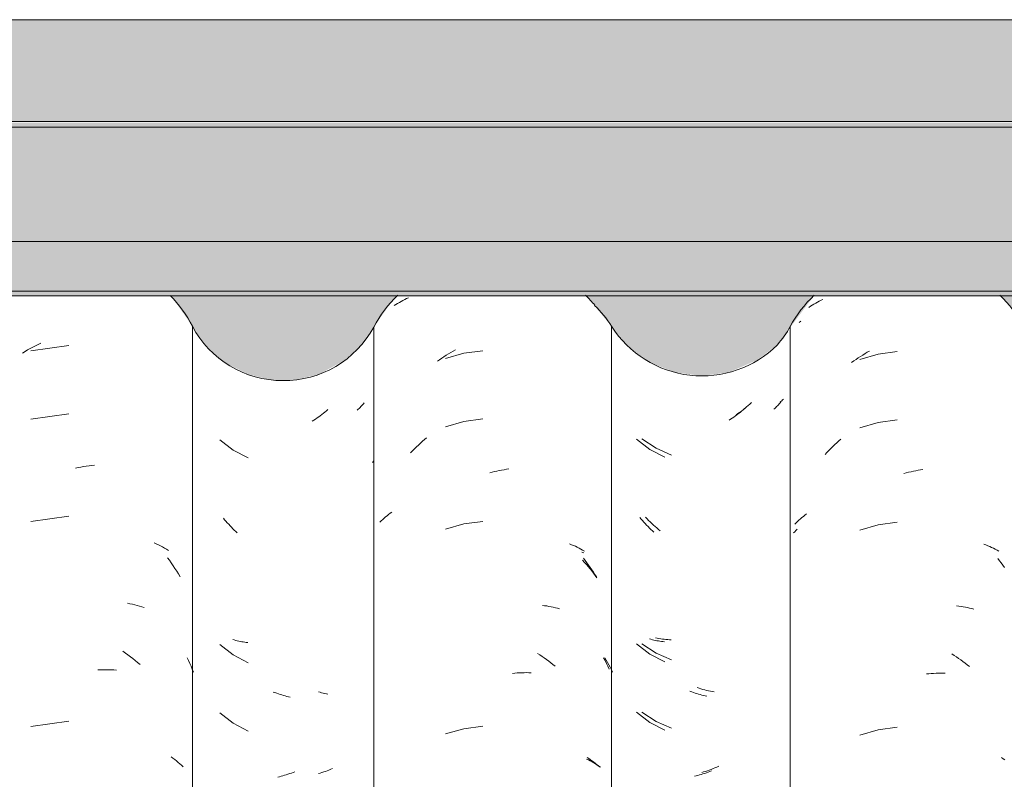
# Model space of a CAD drawing. Header units: metres. Extents: x -27.3 to 21, y -0.3 to 10.3.
# Tile 115 of 237: x 10.521 to 10.956, y 3.935 to 4.27. Entities that reach past the tile are written whole.
import ezdxf

# ---------------------------------------------------------------- set-up
doc = ezdxf.new("R2010")
doc.units = ezdxf.units.M
for name, color, linetype, lineweight in [('A-GLAZ-CWMG', 7, 'Continuous', 5), ('A-ROOF', 7, 'Continuous', 5), ('A-ROOF-OTLN', 7, 'Continuous', 5), ('A-ROOF-PATT', 7, 'Continuous', 5), ('A-WALL-PATT', 7, 'Continuous', 5)]:
    doc.layers.add(name, color=color, linetype=linetype, lineweight=lineweight)

# ---------------------------------------------------------------- blocks, each defined once
blk = doc.blocks.new('FP_49-FACHADA 03')
at = {"layer": 'A-GLAZ-CWMG', "color": 9, "true_color": 0xc0c0c0}
for p, q in [((15.75031, 4.12614), (15.73361, 4.12378)), ((15.73449, 4.12547), (15.73566, 4.12608)), ((15.73566, 4.12608), (15.73684, 4.12666)), ((15.73684, 4.12666), (15.73802, 4.12723)), ((15.72988, 4.12281), (15.73102, 4.12351)), ((15.73102, 4.12351), (15.73217, 4.12419)), ((15.73217, 4.12419), (15.73333, 4.12484)), ((15.73333, 4.12484), (15.73449, 4.12547)), ((15.75031, 4.096), (15.73361, 4.09364)), ((15.75327, 4.07207), (15.75447, 4.07231)), ((15.75447, 4.07231), (15.75568, 4.07253)), ((15.75568, 4.07253), (15.75688, 4.07273)), ((15.75688, 4.07273), (15.75808, 4.07291)), ((15.75808, 4.07291), (15.75928, 4.07306)), ((15.75928, 4.07306), (15.76048, 4.07318)), ((15.76048, 4.07318), (15.76167, 4.07329)), ((15.75031, 4.05078), (15.73361, 4.04843)), ((15.78803, 4.03904), (15.78898, 4.03861)), ((15.78898, 4.03861), (15.78992, 4.03817)), ((15.78992, 4.03817), (15.79085, 4.03771)), ((15.79085, 4.03771), (15.79175, 4.03723)), ((15.79175, 4.03723), (15.79265, 4.03673)), ((15.79265, 4.03673), (15.79353, 4.03621)), ((15.79353, 4.03621), (15.79439, 4.03568)), ((15.79393, 4.0325), (15.79479, 4.03134)), ((15.79479, 4.03134), (15.79562, 4.03017)), ((15.79562, 4.03017), (15.79644, 4.02898)), ((15.79644, 4.02898), (15.79724, 4.02778)), ((15.79724, 4.02778), (15.79802, 4.02656)), ((15.79802, 4.02656), (15.79879, 4.02533)), ((15.79879, 4.02533), (15.79954, 4.02408)), ((15.77626, 4.01237), (15.77736, 4.01217)), ((15.77736, 4.01217), (15.77844, 4.01195)), ((15.77844, 4.01195), (15.77952, 4.01171)), ((15.77952, 4.01171), (15.78058, 4.01145)), ((15.78058, 4.01145), (15.78163, 4.01116)), ((15.78163, 4.01116), (15.78267, 4.01086)), ((15.78267, 4.01086), (15.7837, 4.01054)), ((15.77421, 3.99119), (15.77533, 3.99041)), ((15.77533, 3.99041), (15.77643, 3.98962)), ((15.77643, 3.98962), (15.77752, 3.9888)), ((15.77752, 3.9888), (15.7786, 3.98796)), ((15.7786, 3.98796), (15.77968, 3.9871)), ((15.77968, 3.9871), (15.78074, 3.98622)), ((15.80257, 3.98833), (15.80318, 3.98708)), ((15.80318, 3.98708), (15.80377, 3.98583)), ((15.76324, 3.98296), (15.76442, 3.98302)), ((15.76442, 3.98302), (15.76559, 3.98304)), ((15.76559, 3.98304), (15.76676, 3.98305)), ((15.76676, 3.98305), (15.76793, 3.98303)), ((15.76793, 3.98303), (15.76908, 3.98299)), ((15.76908, 3.98299), (15.77023, 3.98293)), ((15.77023, 3.98293), (15.77138, 3.98285)), ((15.78074, 3.98622), (15.78179, 3.98532)), ((15.80377, 3.98583), (15.80434, 3.98456)), ((15.80434, 3.98456), (15.80489, 3.98328)), ((15.80489, 3.98328), (15.80543, 3.982)), ((15.75031, 3.96036), (15.73361, 3.958)), ((15.7955, 3.94453), (15.79632, 3.94396)), ((15.79632, 3.94396), (15.79712, 3.94337)), ((15.79712, 3.94337), (15.79791, 3.94277)), ((15.79791, 3.94277), (15.79868, 3.94216)), ((15.79868, 3.94216), (15.79943, 3.94153)), ((15.79943, 3.94153), (15.80016, 3.94088)), ((15.80016, 3.94088), (15.80087, 3.94022))]:
    blk.add_line(p, q, dxfattribs=at)
blk = doc.blocks.new('FP_50-FACHADA 03')
at = {"layer": 'A-GLAZ-CWMG', "color": 9, "true_color": 0xc0c0c0}
for p, q in [((15.87972, 4.09963), (15.87933, 4.09922)), ((15.8801, 4.10004), (15.87972, 4.09963)), ((15.88047, 4.10047), (15.8801, 4.10004)), ((15.88083, 4.1009), (15.88047, 4.10047)), ((15.86137, 4.09518), (15.86068, 4.09468)), ((15.86206, 4.0957), (15.86137, 4.09518)), ((15.86274, 4.09624), (15.86206, 4.0957)), ((15.86341, 4.09678), (15.86274, 4.09624)), ((15.86408, 4.09734), (15.86341, 4.09678)), ((15.86474, 4.09791), (15.86408, 4.09734)), ((15.87809, 4.09803), (15.87765, 4.09765)), ((15.87852, 4.09842), (15.87809, 4.09803)), ((15.87893, 4.09881), (15.87852, 4.09842)), ((15.87933, 4.09922), (15.87893, 4.09881)), ((15.85858, 4.09323), (15.85787, 4.09277)), ((15.85929, 4.0937), (15.85858, 4.09323)), ((15.85999, 4.09418), (15.85929, 4.0937)), ((15.86068, 4.09468), (15.85999, 4.09418)), ((15.81706, 4.0846), (15.82295, 4.08001)), ((15.82295, 4.08001), (15.8296, 4.07656)), ((15.81916, 4.04925), (15.81859, 4.04994)), ((15.81975, 4.04856), (15.81916, 4.04925)), ((15.82034, 4.04789), (15.81975, 4.04856)), ((15.82094, 4.04723), (15.82034, 4.04789)), ((15.82155, 4.04658), (15.82094, 4.04723)), ((15.82216, 4.04594), (15.82155, 4.04658)), ((15.82279, 4.04531), (15.82216, 4.04594)), ((15.82342, 4.04469), (15.82279, 4.04531)), ((15.82406, 4.04409), (15.82342, 4.04469)), ((15.82471, 4.0435), (15.82406, 4.04409)), ((15.82342, 3.99618), (15.82279, 3.99636)), ((15.82406, 3.996), (15.82342, 3.99618)), ((15.8247, 3.99584), (15.82406, 3.996)), ((15.82536, 3.99569), (15.8247, 3.99584)), ((15.82602, 3.99555), (15.82536, 3.99569)), ((15.82669, 3.99542), (15.82602, 3.99555)), ((15.82736, 3.99531), (15.82669, 3.99542)), ((15.82804, 3.99521), (15.82736, 3.99531)), ((15.82872, 3.99512), (15.82804, 3.99521)), ((15.81706, 3.99417), (15.82295, 3.98958)), ((15.82942, 3.99504), (15.82872, 3.99512)), ((15.82295, 3.98958), (15.8296, 3.98614)), ((15.84139, 3.97292), (15.84064, 3.97321)), ((15.84214, 3.97265), (15.84139, 3.97292)), ((15.84289, 3.97238), (15.84214, 3.97265)), ((15.84364, 3.97214), (15.84289, 3.97238)), ((15.84439, 3.9719), (15.84364, 3.97214)), ((15.84514, 3.97168), (15.84439, 3.9719)), ((15.84589, 3.97148), (15.84514, 3.97168)), ((15.84665, 3.97128), (15.84589, 3.97148)), ((15.8474, 3.9711), (15.84665, 3.97128)), ((15.84815, 3.97094), (15.8474, 3.9711)), ((15.81706, 3.96403), (15.82295, 3.95944)), ((15.82295, 3.95944), (15.8296, 3.95599)), ((15.84337, 3.93582), (15.84262, 3.93564)), ((15.84412, 3.93601), (15.84337, 3.93582)), ((15.84488, 3.93621), (15.84412, 3.93601)), ((15.84563, 3.93643), (15.84488, 3.93621)), ((15.84638, 3.93667), (15.84563, 3.93643)), ((15.84713, 3.93691), (15.84638, 3.93667)), ((15.84788, 3.93717), (15.84713, 3.93691)), ((15.84863, 3.93745), (15.84788, 3.93717)), ((15.84938, 3.93774), (15.84863, 3.93745)), ((15.85012, 3.93804), (15.84938, 3.93774))]:
    blk.add_line(p, q, dxfattribs=at)
blk = doc.blocks.new('FP_51-FACHADA 03')
at = {"layer": 'A-GLAZ-CWMG', "color": 9, "true_color": 0xc0c0c0}
for p, q in [((15.89405, 4.14378), (15.89479, 4.14426)), ((15.89479, 4.14426), (15.89555, 4.14472)), ((15.89555, 4.14472), (15.89631, 4.14517)), ((15.89631, 4.14517), (15.89709, 4.14561)), ((15.89709, 4.14561), (15.89788, 4.14604)), ((15.89788, 4.14604), (15.89869, 4.14645)), ((15.89869, 4.14645), (15.8995, 4.14685)), ((15.8995, 4.14685), (15.90033, 4.14723)), ((15.91601, 4.12124), (15.917, 4.12187)), ((15.92484, 4.12276), (15.91671, 4.12047)), ((15.917, 4.12187), (15.918, 4.12248)), ((15.918, 4.12248), (15.91901, 4.12307)), ((15.91901, 4.12307), (15.92002, 4.12365)), ((15.92002, 4.12365), (15.92104, 4.12421)), ((15.93322, 4.12389), (15.92484, 4.12276)), ((15.91307, 4.11924), (15.91404, 4.11992)), ((15.91404, 4.11992), (15.91502, 4.12059)), ((15.91502, 4.12059), (15.91601, 4.12124)), ((15.92484, 4.09262), (15.91671, 4.09033)), ((15.93322, 4.09375), (15.92484, 4.09262)), ((15.90382, 4.08138), (15.9047, 4.08222)), ((15.9047, 4.08222), (15.9056, 4.08305)), ((15.9056, 4.08305), (15.9065, 4.08387)), ((15.9065, 4.08387), (15.90741, 4.08466)), ((15.90741, 4.08466), (15.90834, 4.08545)), ((15.90123, 4.07875), (15.90208, 4.07964)), ((15.90208, 4.07964), (15.90295, 4.08052)), ((15.90295, 4.08052), (15.90382, 4.08138)), ((15.88445, 4.07457), (15.88496, 4.07522)), ((15.93618, 4.06999), (15.93724, 4.07026)), ((15.93724, 4.07026), (15.9383, 4.07052)), ((15.9383, 4.07052), (15.93935, 4.07076)), ((15.93935, 4.07076), (15.94041, 4.07098)), ((15.94041, 4.07098), (15.94147, 4.07118)), ((15.94147, 4.07118), (15.94252, 4.07136)), ((15.94252, 4.07136), (15.94357, 4.07153)), ((15.94357, 4.07153), (15.94463, 4.07167)), ((15.89157, 4.05157), (15.89226, 4.05209)), ((15.89226, 4.05209), (15.89296, 4.0526)), ((15.88773, 4.04818), (15.88833, 4.04877)), ((15.88833, 4.04877), (15.88895, 4.04936)), ((15.88895, 4.04936), (15.88958, 4.04993)), ((15.88958, 4.04993), (15.89023, 4.05048)), ((15.89023, 4.05048), (15.89089, 4.05103)), ((15.89089, 4.05103), (15.89157, 4.05157)), ((15.92484, 4.0474), (15.91671, 4.04511)), ((15.93322, 4.04853), (15.92484, 4.0474)), ((15.97146, 4.03859), (15.97232, 4.03825)), ((15.97232, 4.03825), (15.97317, 4.03789)), ((15.97317, 4.03789), (15.97401, 4.03752)), ((15.97401, 4.03752), (15.97483, 4.03713)), ((15.97483, 4.03713), (15.97564, 4.03673)), ((15.97564, 4.03673), (15.97644, 4.03632)), ((15.97644, 4.03632), (15.97723, 4.03589)), ((15.97723, 4.03589), (15.97801, 4.03545)), ((15.97754, 4.03225), (15.97831, 4.03126)), ((15.97831, 4.03126), (15.97907, 4.03026)), ((15.97907, 4.03026), (15.97981, 4.02925)), ((15.97981, 4.02925), (15.98054, 4.02822)), ((15.98054, 4.02822), (15.98126, 4.02718)), ((15.98126, 4.02718), (15.98196, 4.02613)), ((15.98196, 4.02613), (15.98265, 4.02507)), ((15.98265, 4.02507), (15.98332, 4.02399)), ((15.95943, 4.01146), (15.96041, 4.01132)), ((15.96041, 4.01132), (15.96138, 4.01118)), ((15.96138, 4.01118), (15.96234, 4.01101)), ((15.96234, 4.01101), (15.96329, 4.01083)), ((15.96329, 4.01083), (15.96424, 4.01063)), ((15.96424, 4.01063), (15.96517, 4.01041)), ((15.96517, 4.01041), (15.9661, 4.01018)), ((15.9661, 4.01018), (15.96702, 4.00993)), ((15.95734, 3.99018), (15.95833, 3.98955)), ((15.95833, 3.98955), (15.95931, 3.9889)), ((15.95931, 3.9889), (15.96029, 3.98823)), ((15.96029, 3.98823), (15.96126, 3.98754)), ((15.96126, 3.98754), (15.96223, 3.98684)), ((15.96223, 3.98684), (15.96318, 3.98612)), ((15.98647, 3.98831), (15.9871, 3.98707)), ((15.9871, 3.98707), (15.98771, 3.98582)), ((15.96318, 3.98612), (15.96413, 3.98538)), ((15.96413, 3.98538), (15.96507, 3.98463)), ((15.98771, 3.98582), (15.98831, 3.98456)), ((15.98831, 3.98456), (15.98889, 3.98328)), ((15.94621, 3.98143), (15.94725, 3.98153)), ((15.94725, 3.98153), (15.94829, 3.98161)), ((15.94829, 3.98161), (15.94933, 3.98167)), ((15.94933, 3.98167), (15.95036, 3.98172)), ((15.95036, 3.98172), (15.95139, 3.98174)), ((15.95139, 3.98174), (15.95242, 3.98175)), ((15.95242, 3.98175), (15.95344, 3.98174)), ((15.95344, 3.98174), (15.95445, 3.98171)), ((15.92484, 3.95698), (15.91671, 3.95469)), ((15.93322, 3.9581), (15.92484, 3.95698)), ((15.97915, 3.94432), (15.97989, 3.94385)), ((15.97989, 3.94385), (15.98062, 3.94336)), ((15.98062, 3.94336), (15.98134, 3.94285)), ((15.98134, 3.94285), (15.98204, 3.94234)), ((15.98204, 3.94234), (15.98273, 3.94181)), ((15.98273, 3.94181), (15.9834, 3.94128)), ((15.9834, 3.94128), (15.98406, 3.94072)), ((15.98406, 3.94072), (15.9847, 3.94016))]:
    blk.add_line(p, q, dxfattribs=at)
blk = doc.blocks.new('FP_52-FACHADA 03')
at = {"layer": 'A-GLAZ-CWMG', "color": 9, "true_color": 0xc0c0c0}
for p, q in [((16.06326, 4.09959), (16.06287, 4.09919)), ((16.06364, 4.09998), (16.06326, 4.09959)), ((16.06401, 4.10039), (16.06364, 4.09998)), ((16.06437, 4.1008), (16.06401, 4.10039)), ((16.06472, 4.10122), (16.06437, 4.1008)), ((16.04535, 4.09558), (16.04466, 4.09507)), ((16.04603, 4.0961), (16.04535, 4.09558)), ((16.04671, 4.09663), (16.04603, 4.0961)), ((16.04739, 4.09718), (16.04671, 4.09663)), ((16.04805, 4.09774), (16.04739, 4.09718)), ((16.04871, 4.09831), (16.04805, 4.09774)), ((16.06205, 4.09843), (16.06162, 4.09806)), ((16.06246, 4.09881), (16.06205, 4.09843)), ((16.06287, 4.09919), (16.06246, 4.09881)), ((16.04256, 4.09362), (16.04185, 4.09316)), ((16.04326, 4.09409), (16.04256, 4.09362)), ((16.04396, 4.09457), (16.04326, 4.09409)), ((16.04466, 4.09507), (16.04396, 4.09457)), ((16.00099, 4.08488), (16.0069, 4.08031)), ((16.0069, 4.08031), (16.01356, 4.07689)), ((16.0031, 4.04954), (16.00253, 4.05023)), ((16.00369, 4.04886), (16.0031, 4.04954)), ((16.00428, 4.04819), (16.00369, 4.04886)), ((16.00488, 4.04753), (16.00428, 4.04819)), ((16.00549, 4.04688), (16.00488, 4.04753)), ((16.00611, 4.04624), (16.00549, 4.04688)), ((16.00674, 4.04561), (16.00611, 4.04624)), ((16.00737, 4.045), (16.00674, 4.04561)), ((16.00802, 4.0444), (16.00737, 4.045)), ((16.00866, 4.04381), (16.00802, 4.0444)), ((16.00737, 3.99648), (16.00674, 3.99666)), ((16.00801, 3.99631), (16.00737, 3.99648)), ((16.00866, 3.99615), (16.00801, 3.99631)), ((16.00932, 3.996), (16.00866, 3.99615)), ((16.00998, 3.99586), (16.00932, 3.996)), ((16.01065, 3.99574), (16.00998, 3.99586)), ((16.01132, 3.99563), (16.01065, 3.99574)), ((16.012, 3.99553), (16.01132, 3.99563)), ((16.01269, 3.99544), (16.012, 3.99553)), ((16.01338, 3.99536), (16.01269, 3.99544)), ((16.00099, 3.99445), (16.0069, 3.98988)), ((16.0069, 3.98988), (16.01356, 3.98646)), ((16.02537, 3.97328), (16.02462, 3.97356)), ((16.02612, 3.973), (16.02537, 3.97328)), ((16.02687, 3.97274), (16.02612, 3.973)), ((16.02762, 3.9725), (16.02687, 3.97274)), ((16.02837, 3.97227), (16.02762, 3.9725)), ((16.02912, 3.97205), (16.02837, 3.97227)), ((16.02987, 3.97184), (16.02912, 3.97205)), ((16.03062, 3.97165), (16.02987, 3.97184)), ((16.03137, 3.97147), (16.03062, 3.97165)), ((16.03212, 3.97131), (16.03137, 3.97147)), ((16.00099, 3.96431), (16.0069, 3.95974)), ((16.0069, 3.95974), (16.01356, 3.95632)), ((16.02735, 3.93618), (16.0266, 3.936)), ((16.0281, 3.93637), (16.02735, 3.93618)), ((16.02885, 3.93658), (16.0281, 3.93637)), ((16.0296, 3.9368), (16.02885, 3.93658)), ((16.03036, 3.93703), (16.0296, 3.9368)), ((16.03111, 3.93728), (16.03036, 3.93703)), ((16.03186, 3.93754), (16.03111, 3.93728)), ((16.03261, 3.93782), (16.03186, 3.93754)), ((16.03335, 3.93811), (16.03261, 3.93782)), ((16.0341, 3.93841), (16.03335, 3.93811))]:
    blk.add_line(p, q, dxfattribs=at)
blk = doc.blocks.new('FP_53-FACHADA 03')
at = {"layer": 'A-GLAZ-CWMG', "color": 9, "true_color": 0xc0c0c0}
for p, q in [((16.07714, 4.143), (16.07787, 4.14349)), ((16.07787, 4.14349), (16.07861, 4.14397)), ((16.07861, 4.14397), (16.07937, 4.14443)), ((16.07937, 4.14443), (16.08014, 4.14488)), ((16.08014, 4.14488), (16.08092, 4.14531)), ((16.08092, 4.14531), (16.08171, 4.14573)), ((16.08171, 4.14573), (16.08252, 4.14614)), ((16.08252, 4.14614), (16.08334, 4.14653)), ((16.09892, 4.12071), (16.09991, 4.12135)), ((16.10773, 4.12232), (16.09962, 4.11995)), ((16.09991, 4.12135), (16.10091, 4.12197)), ((16.10091, 4.12197), (16.10191, 4.12258)), ((16.10191, 4.12258), (16.10292, 4.12317)), ((16.10292, 4.12317), (16.10393, 4.12374)), ((16.1161, 4.12353), (16.10773, 4.12232)), ((16.096, 4.11869), (16.09696, 4.11938)), ((16.09696, 4.11938), (16.09794, 4.12005)), ((16.09794, 4.12005), (16.09892, 4.12071)), ((16.10773, 4.09218), (16.09962, 4.08981)), ((16.1161, 4.09339), (16.10773, 4.09218)), ((16.08768, 4.08158), (16.08857, 4.08242)), ((16.08857, 4.08242), (16.08946, 4.08324)), ((16.08946, 4.08324), (16.09037, 4.08405)), ((16.09037, 4.08405), (16.09129, 4.08484)), ((16.08424, 4.07806), (16.08508, 4.07897)), ((16.08508, 4.07897), (16.08594, 4.07985)), ((16.08594, 4.07985), (16.0868, 4.08072)), ((16.0868, 4.08072), (16.08768, 4.08158)), ((16.11906, 4.06965), (16.12011, 4.06994)), ((16.12011, 4.06994), (16.12117, 4.0702)), ((16.12117, 4.0702), (16.12223, 4.07045)), ((16.12223, 4.07045), (16.12329, 4.07068)), ((16.12329, 4.07068), (16.12434, 4.07089)), ((16.12434, 4.07089), (16.1254, 4.07108)), ((16.1254, 4.07108), (16.12645, 4.07125)), ((16.12645, 4.07125), (16.1275, 4.0714)), ((16.07537, 4.05129), (16.07606, 4.05181)), ((16.07092, 4.04732), (16.07151, 4.04792)), ((16.07151, 4.04792), (16.07211, 4.04851)), ((16.07211, 4.04851), (16.07273, 4.04909)), ((16.07273, 4.04909), (16.07337, 4.04966)), ((16.07337, 4.04966), (16.07402, 4.05021)), ((16.07402, 4.05021), (16.07469, 4.05076)), ((16.07469, 4.05076), (16.07537, 4.05129)), ((16.1161, 4.04817), (16.10773, 4.04697)), ((16.10773, 4.04697), (16.09962, 4.0446)), ((16.15441, 4.03849), (16.15527, 4.03815)), ((16.15527, 4.03815), (16.15612, 4.0378)), ((16.15612, 4.0378), (16.15696, 4.03743)), ((16.15696, 4.03743), (16.15778, 4.03705)), ((16.15778, 4.03705), (16.1586, 4.03665)), ((16.1586, 4.03665), (16.1594, 4.03624)), ((16.1594, 4.03624), (16.16019, 4.03581)), ((16.16019, 4.03581), (16.16097, 4.03537)), ((16.1605, 4.03217), (16.16128, 4.03119)), ((16.16128, 4.03119), (16.16204, 4.03019)), ((16.16204, 4.03019), (16.16278, 4.02918)), ((16.16278, 4.02918), (16.16352, 4.02816)), ((16.14233, 4.01129), (16.14331, 4.01116)), ((16.14331, 4.01116), (16.14429, 4.01102)), ((16.14429, 4.01102), (16.14525, 4.01086)), ((16.14525, 4.01086), (16.14621, 4.01068)), ((16.14621, 4.01068), (16.14716, 4.01049)), ((16.14716, 4.01049), (16.1481, 4.01028)), ((16.1481, 4.01028), (16.14903, 4.01005)), ((16.14903, 4.01005), (16.14995, 4.0098)), ((16.14024, 3.99), (16.14123, 3.98937)), ((16.14123, 3.98937), (16.14222, 3.98873)), ((16.14222, 3.98873), (16.1432, 3.98807)), ((16.1432, 3.98807), (16.14417, 3.98739)), ((16.14417, 3.98739), (16.14514, 3.98669)), ((16.14514, 3.98669), (16.1461, 3.98598)), ((16.1461, 3.98598), (16.14705, 3.98525)), ((16.14705, 3.98525), (16.14799, 3.9845)), ((16.12909, 3.98117), (16.13013, 3.98128)), ((16.13013, 3.98128), (16.13118, 3.98137)), ((16.13118, 3.98137), (16.13221, 3.98144)), ((16.13221, 3.98144), (16.13325, 3.98149)), ((16.13325, 3.98149), (16.13428, 3.98152)), ((16.13428, 3.98152), (16.13531, 3.98154)), ((16.13531, 3.98154), (16.13633, 3.98154)), ((16.13633, 3.98154), (16.13735, 3.98152)), ((16.10773, 3.95654), (16.09962, 3.95417)), ((16.1161, 3.95774), (16.10773, 3.95654)), ((16.16212, 3.94425), (16.16287, 3.94378)), ((16.16287, 3.94378), (16.1636, 3.94329))]:
    blk.add_line(p, q, dxfattribs=at)
blk = doc.blocks.new('Rectangular Mullion - Telha Fibrocimento - Ondulada-1908998-FACHADA 03')
at = {"layer": 'A-GLAZ-CWMG'}
for p, q in [((15.80491, 2.77941), (15.80491, 4.13466)), ((16.06885, 2.77928), (16.06885, 4.13453)), ((15.88497, 2.77902), (15.88497, 4.13427))]:
    blk.add_line(p, q, dxfattribs=at)
for centre, major_axis, start_param, end_param in [((15.7506, 4.10682), (0.06118, 0), 0.478163, 0.755649), ((15.93705, 4.10682), (0.05902, 0), 2.348581, 2.651943), ((15.93705, 4.10682), (0.05902, 0), 0.689055, 0.792534), ((16.12042, 4.10682), (0.05869, 0), 2.342959, 2.643944), ((16.12042, 4.10682), (0.05869, 0), 0.500225, 0.798474), ((15.84504, 4.15547), (0.04532, 0), 3.624607, 5.790408), ((16.02893, 4.15594), (0.04542, 0), 5.568255, 5.786308)]:
    blk.add_ellipse(centre, major_axis=major_axis, ratio=0.988936, start_param=start_param, end_param=end_param, dxfattribs=at)
for name in ['FP_51-FACHADA 03', 'FP_53-FACHADA 03', 'FP_49-FACHADA 03', 'FP_50-FACHADA 03', 'FP_52-FACHADA 03']:
    blk.add_blockref(name, (0, 0), dxfattribs=at)
blk = doc.blocks.new('FP_58-FACHADA 03')
at = {"layer": 'A-GLAZ-CWMG', "color": 9, "true_color": 0xc0c0c0}
for p, q in [((15.86127, 3.97307), (15.86057, 3.97327)), ((15.86197, 3.97289), (15.86127, 3.97307)), ((15.86267, 3.97272), (15.86197, 3.97289)), ((15.86337, 3.97256), (15.86267, 3.97272)), ((15.86407, 3.97241), (15.86337, 3.97256)), ((15.86477, 3.97227), (15.86407, 3.97241)), ((15.86521, 3.93878), (15.86444, 3.93848)), ((15.86598, 3.93909), (15.86521, 3.93878)), ((15.86674, 3.93942), (15.86598, 3.93909)), ((15.86134, 3.93742), (15.86057, 3.93719)), ((15.86212, 3.93766), (15.86134, 3.93742)), ((15.86289, 3.93792), (15.86212, 3.93766)), ((15.86366, 3.93819), (15.86289, 3.93792)), ((15.86444, 3.93848), (15.86366, 3.93819))]:
    blk.add_line(p, q, dxfattribs=at)
blk = doc.blocks.new('FP_59-FACHADA 03')
at = {"layer": 'A-GLAZ-CWMG', "color": 9, "true_color": 0xc0c0c0}
for p, q in [((15.97685, 4.03496), (15.9777, 4.03461)), ((15.97719, 4.03136), (15.97803, 4.03045)), ((15.97803, 4.03045), (15.97886, 4.02953)), ((15.97886, 4.02953), (15.97968, 4.0286)), ((15.97968, 4.0286), (15.98048, 4.02764)), ((15.98048, 4.02764), (15.98127, 4.02668)), ((15.98127, 4.02668), (15.98204, 4.02569)), ((15.98204, 4.02569), (15.98281, 4.0247)), ((15.98281, 4.0247), (15.98355, 4.02368)), ((15.98704, 3.98827), (15.98765, 3.98725)), ((15.98765, 3.98725), (15.98825, 3.98622)), ((15.98825, 3.98622), (15.98883, 3.98517)), ((15.98883, 3.98517), (15.98939, 3.98412)), ((15.98939, 3.98412), (15.98994, 3.98306)), ((15.98994, 3.98306), (15.99048, 3.98198)), ((15.97895, 3.9436), (15.97977, 3.9432)), ((15.97977, 3.9432), (15.98057, 3.94279)), ((15.98057, 3.94279), (15.98136, 3.94236)), ((15.98136, 3.94236), (15.98213, 3.94191)), ((15.98213, 3.94191), (15.98289, 3.94145)), ((15.98289, 3.94145), (15.98364, 3.94097)), ((15.98364, 3.94097), (15.98437, 3.94048)), ((15.98437, 3.94048), (15.98508, 3.93998))]:
    blk.add_line(p, q, dxfattribs=at)
blk = doc.blocks.new('FP_60-FACHADA 03')
at = {"layer": 'A-GLAZ-CWMG', "color": 9, "true_color": 0xc0c0c0}
for p, q in [((16.0503, 4.09968), (16.04956, 4.09905)), ((16.05103, 4.10032), (16.0503, 4.09968)), ((16.05176, 4.10098), (16.05103, 4.10032)), ((16.06479, 4.10146), (16.06442, 4.10113)), ((16.06515, 4.10181), (16.06479, 4.10146)), ((16.06551, 4.10216), (16.06515, 4.10181)), ((16.06585, 4.10251), (16.06551, 4.10216)), ((16.04576, 4.09611), (16.04498, 4.09557)), ((16.04654, 4.09667), (16.04576, 4.09611)), ((16.0473, 4.09724), (16.04654, 4.09667)), ((16.04806, 4.09783), (16.0473, 4.09724)), ((16.04882, 4.09843), (16.04806, 4.09783)), ((16.04956, 4.09905), (16.04882, 4.09843)), ((16.00335, 4.08491), (16.00962, 4.08078)), ((16.00962, 4.08078), (16.01653, 4.07781)), ((16.00568, 4.04966), (16.00499, 4.05038)), ((16.00637, 4.04895), (16.00568, 4.04966)), ((16.00707, 4.04826), (16.00637, 4.04895)), ((16.00778, 4.04758), (16.00707, 4.04826)), ((16.0085, 4.04691), (16.00778, 4.04758)), ((16.00923, 4.04626), (16.0085, 4.04691)), ((16.00997, 4.04562), (16.00923, 4.04626)), ((16.01071, 4.045), (16.00997, 4.04562)), ((16.01146, 4.0444), (16.01071, 4.045)), ((16.01018, 3.99697), (16.00945, 3.99712)), ((16.01093, 3.99683), (16.01018, 3.99697)), ((16.01168, 3.9967), (16.01093, 3.99683)), ((16.01244, 3.99659), (16.01168, 3.9967)), ((16.01321, 3.9965), (16.01244, 3.99659)), ((16.01399, 3.99642), (16.01321, 3.9965)), ((16.01477, 3.99635), (16.01399, 3.99642)), ((16.01555, 3.9963), (16.01477, 3.99635)), ((16.01634, 3.99627), (16.01555, 3.9963)), ((16.00335, 3.99448), (16.00962, 3.99035)), ((16.00962, 3.99035), (16.01653, 3.98738)), ((16.02862, 3.97487), (16.02778, 3.97514)), ((16.02946, 3.97461), (16.02862, 3.97487)), ((16.0303, 3.97437), (16.02946, 3.97461)), ((16.03114, 3.97415), (16.0303, 3.97437)), ((16.03198, 3.97394), (16.03114, 3.97415)), ((16.03281, 3.97375), (16.03198, 3.97394)), ((16.03365, 3.97358), (16.03281, 3.97375)), ((16.03448, 3.97342), (16.03365, 3.97358)), ((16.03532, 3.97328), (16.03448, 3.97342)), ((16.00335, 3.96434), (16.00962, 3.96021)), ((16.00962, 3.96021), (16.01653, 3.95723)), ((16.03313, 3.93876), (16.03229, 3.93847)), ((16.03397, 3.93907), (16.03313, 3.93876)), ((16.0348, 3.9394), (16.03397, 3.93907)), ((16.03563, 3.93974), (16.0348, 3.9394)), ((16.03646, 3.9401), (16.03563, 3.93974)), ((16.03729, 3.94048), (16.03646, 3.9401)), ((16.03062, 3.93793), (16.02978, 3.93768)), ((16.03146, 3.93819), (16.03062, 3.93793)), ((16.03229, 3.93847), (16.03146, 3.93819))]:
    blk.add_line(p, q, dxfattribs=at)
blk = doc.blocks.new('FP_61-FACHADA 03')
at = {"layer": 'A-GLAZ-CWMG', "color": 9, "true_color": 0xc0c0c0}
for p, q in [((16.07285, 4.13637), (16.07349, 4.13694)), ((16.07032, 4.04343), (16.07084, 4.04398)), ((16.07084, 4.04398), (16.07137, 4.04453)), ((16.07137, 4.04453), (16.07192, 4.04507))]:
    blk.add_line(p, q, dxfattribs=at)
blk = doc.blocks.new('Rectangular Mullion - Telha Fibrocimento - Ondulada-V57-FACHADA 03')
at = {"layer": 'A-GLAZ-CWMG'}
blk.add_line((15.98999, 2.77941), (15.98999, 4.13466), dxfattribs=at)
for centre, major_axis, start_param, end_param in [((15.94525, 4.10682), (0.05286, 0), 0.561652, 0.788165), ((16.02991, 4.15933), (0.04708, 0), 3.700093, 5.498213)]:
    blk.add_ellipse(centre, major_axis=major_axis, ratio=0.988936, start_param=start_param, end_param=end_param, dxfattribs=at)
for name in ['FP_61-FACHADA 03', 'FP_60-FACHADA 03', 'FP_59-FACHADA 03', 'FP_58-FACHADA 03']:
    blk.add_blockref(name, (0, 0), dxfattribs=at)
blk = doc.blocks.new('RUFO_1_ - RUFO_1_-1923193-FACHADA 03')
at = {"layer": 'A-ROOF-PATT', "true_color": 0xc0c0c0}
blk.add_hatch(color=9, dxfattribs=at).paths.add_polyline_path([(16.68845, 4.225), (18.06004, 4.225), (18.06004, 4.27), (15.49004, 4.27), (15.49004, 4.225), (16.56519, 4.225)])
at = {"layer": 'A-ROOF'}
for p, q in [((15.49004, 4.27), (18.06004, 4.27)), ((18.06004, 4.225), (15.49004, 4.225))]:
    blk.add_line(p, q, dxfattribs=at)

msp = doc.modelspace()

# ---------------------------------------------------------------- hatches: boundary and pattern name
at = {"layer": 'A-ROOF-PATT', "true_color": 0x919191}
for points in [[(11.60389, 4.22257), (12.86822, 4.22257), (12.86822, 4.22371), (12.86822, 4.22457), (10.2655, 4.22457), (10.26622, 4.22371), (10.26622, 4.22257), (11.48063, 4.22257)], [(11.48063, 4.17214), (12.71739, 4.17214), (12.71939, 4.17416), (12.86822, 4.17446), (12.86822, 4.22257), (10.26622, 4.22257), (10.26622, 4.17416), (10.41505, 4.17416), (10.41705, 4.17214), (11.35737, 4.17214)], [(12.71739, 4.15014), (12.71739, 4.17214), (10.41705, 4.17214), (10.41705, 4.15014), (12.58996, 4.15014)], [(12.59193, 4.14817), (12.71539, 4.14817), (12.71705, 4.15014), (10.41705, 4.15014), (10.41905, 4.14817), (12.58996, 4.14817)]]:
    msp.add_hatch(color=252, dxfattribs=at).paths.add_polyline_path(points)
at = {"layer": 'A-WALL-PATT', "true_color": 0xd6d6d6}
h = msp.add_hatch(color=254, dxfattribs=at)
h.paths.add_polyline_path([(10.45147, 4.10941), (10.46227, 4.11169), (10.4722, 4.11647), (10.48069, 4.12345), (10.48726, 4.13223), (10.49525, 4.14492), (10.49867, 4.14817), (10.42271, 4.14817), (10.42271, 4.11661), (10.4298, 4.11267), (10.44043, 4.10974)])
h.paths.add_polyline_path([(10.64244, 4.11096), (10.65302, 4.11347), (10.66375, 4.11932), (10.67089, 4.12547), (10.68521, 4.14571), (10.68804, 4.14817), (10.58717, 4.14817), (10.58853, 4.14698), (10.60326, 4.1258), (10.61139, 4.11865), (10.62198, 4.11339), (10.63156, 4.11101)])
h.paths.add_polyline_path([(12.48545, 4.11134), (12.49597, 4.11385), (12.50625, 4.11932), (12.51377, 4.12579), (12.5281, 4.14578), (12.53087, 4.14817), (12.42947, 4.14817), (12.43196, 4.14603), (12.44647, 4.12579), (12.45449, 4.11885), (12.4641, 4.11391), (12.47462, 4.11135)])
h.paths.add_polyline_path([(11.55747, 4.11167), (11.56252, 4.11169), (11.5729, 4.11417), (11.58134, 4.11904), (11.58669, 4.12345), (11.59695, 4.1381), (11.60251, 4.14612), (11.60389, 4.14817), (11.50635, 4.14817), (11.50901, 4.14589), (11.52398, 4.1255), (11.53357, 4.11802), (11.54226, 4.11391), (11.55164, 4.11167)])
h.paths.add_polyline_path([(10.99864, 4.11167), (11.00952, 4.11169), (11.0199, 4.11417), (11.02834, 4.11904), (11.03369, 4.12345), (11.04395, 4.1381), (11.04825, 4.14492), (11.05167, 4.14817), (10.95335, 4.14817), (10.95601, 4.14589), (10.97098, 4.1255), (10.98057, 4.11802), (10.98816, 4.11417), (10.99854, 4.11169)])
h.paths.add_polyline_path([(12.10464, 4.11167), (12.11552, 4.11169), (12.1259, 4.11417), (12.13434, 4.11904), (12.13969, 4.12345), (12.14995, 4.1381), (12.15425, 4.14492), (12.15767, 4.14817), (12.05935, 4.14817), (12.06201, 4.14589), (12.07698, 4.1255), (12.08657, 4.11802), (12.09416, 4.11417), (12.10454, 4.11169)])
h.paths.add_polyline_path([(12.65764, 4.11167), (12.66842, 4.11167), (12.6789, 4.11417), (12.68883, 4.11932), (12.69666, 4.126), (12.70909, 4.14311), (12.71174, 4.14589), (12.71174, 4.14817), (12.61235, 4.14817), (12.61501, 4.14589), (12.6294, 4.126), (12.63756, 4.11904), (12.64716, 4.11417)])
h.paths.add_polyline_path([(10.82209, 4.11277), (10.83388, 4.11426), (10.8466, 4.11983), (10.85532, 4.12656), (10.87094, 4.14736), (10.87187, 4.14817), (10.77047, 4.14817), (10.77376, 4.14491), (10.77457, 4.14377), (10.78968, 4.12556), (10.79927, 4.11861), (10.8103, 4.11426), (10.81562, 4.11359)])
h.paths.add_polyline_path([(11.37509, 4.11277), (11.38688, 4.11426), (11.3996, 4.11983), (11.40832, 4.12656), (11.42394, 4.14736), (11.42487, 4.14817), (11.32347, 4.14817), (11.32676, 4.14491), (11.32757, 4.14377), (11.34268, 4.12556), (11.35227, 4.11861), (11.3633, 4.11426), (11.36862, 4.11359)])
h.paths.add_polyline_path([(11.92809, 4.11277), (11.93988, 4.11426), (11.9526, 4.11983), (11.96132, 4.12656), (11.97694, 4.14736), (11.97787, 4.14817), (11.87647, 4.14817), (11.87976, 4.14491), (11.88057, 4.14377), (11.89568, 4.12556), (11.90527, 4.11861), (11.9163, 4.11426), (11.92162, 4.11359)])
h.paths.add_polyline_path([(11.206, 4.11347), (11.20602, 4.11347), (11.21731, 4.11981), (11.22389, 4.12547), (11.23821, 4.14571), (11.24104, 4.14817), (11.14017, 4.14817), (11.14153, 4.14698), (11.15626, 4.1258), (11.16439, 4.11865), (11.1741, 4.11363), (11.17841, 4.11473), (11.18802, 4.11981), (11.19614, 4.12698), (11.20232, 4.13584), (11.206, 4.13218), (11.206, 4.11347)])
h.paths.add_polyline_path([(11.759, 4.11347), (11.75902, 4.11347), (11.76975, 4.11932), (11.77689, 4.12547), (11.79121, 4.14571), (11.79404, 4.14817), (11.69317, 4.14817), (11.69453, 4.14698), (11.70926, 4.1258), (11.71739, 4.11865), (11.72715, 4.11364), (11.73141, 4.11473), (11.74102, 4.11981), (11.74986, 4.12801), (11.75532, 4.13584), (11.759, 4.13218), (11.759, 4.11347)])
h.paths.add_polyline_path([(12.312, 4.11347), (12.31202, 4.11347), (12.32331, 4.11981), (12.32989, 4.12547), (12.34421, 4.14571), (12.34704, 4.14817), (12.24617, 4.14817), (12.24753, 4.14698), (12.26226, 4.1258), (12.27039, 4.11865), (12.2801, 4.11363), (12.28441, 4.11473), (12.29402, 4.11981), (12.30214, 4.12698), (12.30832, 4.13584), (12.312, 4.13218), (12.312, 4.11347)])
h.paths.add_polyline_path([(12.86962, 4.22525), (12.87222, 4.22788), (12.87222, 4.25), (12.87029, 4.23158)])
h.paths.add_polyline_path([(10.26482, 4.22525), (10.26222, 4.25), (10.26222, 4.22788)])

# ---------------------------------------------------------------- linework, layer by layer
at = {"layer": 'A-ROOF-OTLN'}
for p, q in [((10.26622, 4.22257), (12.86822, 4.22257)), ((10.41705, 4.17214), (12.71739, 4.17214)), ((10.41705, 4.15014), (12.71739, 4.15014)), ((10.41905, 4.14817), (12.71539, 4.14817))]:
    msp.add_line(p, q, dxfattribs=at)

# ---------------------------------------------------------------- block references
at = {"layer": 'A-GLAZ-CWMG'}
for name in ['Rectangular Mullion - Telha Fibrocimento - Ondulada-1908998-FACHADA 03', 'Rectangular Mullion - Telha Fibrocimento - Ondulada-V57-FACHADA 03']:
    msp.add_blockref(name, (-5.20782, 0), dxfattribs=at)
at = {"layer": 'A-ROOF'}
msp.add_blockref('RUFO_1_ - RUFO_1_-1923193-FACHADA 03', (-5.20782, 0), dxfattribs=at)

doc.saveas('drawing.dxf')
